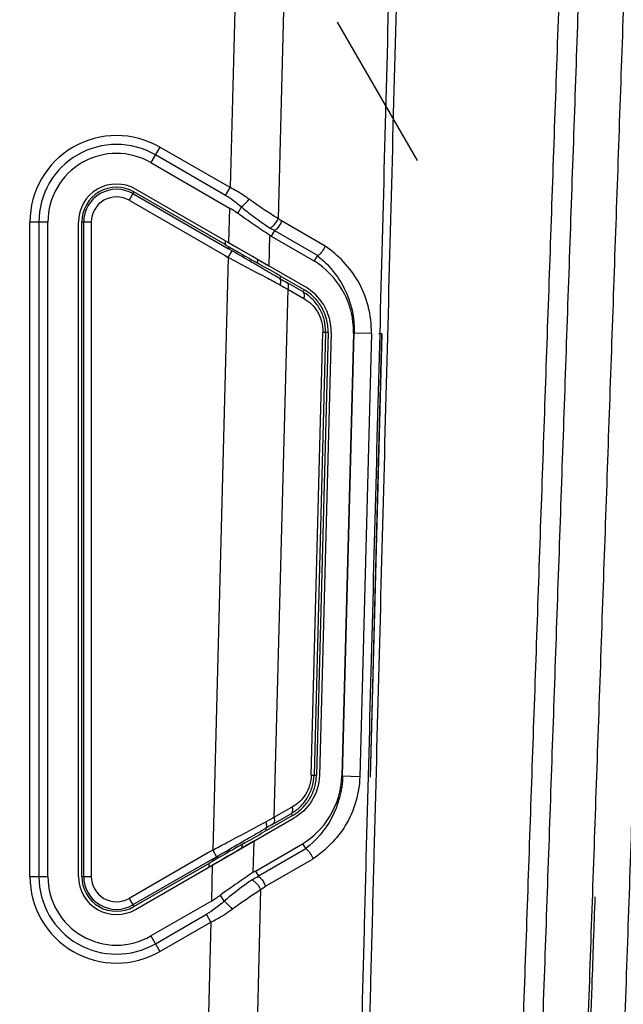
# Model space of a CAD drawing. Header units: millimetres. Extents: x 38 to 565, y 70 to 434.
# Tile 8 of 23: x 146 to 170, y 222 to 260. Entities that reach past the tile are written whole.
import ezdxf

# ---------------------------------------------------------------- set-up
doc = ezdxf.new("R2010")
doc.units = ezdxf.units.MM
doc.header["$LTSCALE"] = 32.67
doc.header["$PDMODE"] = 3
doc.header["$PDSIZE"] = 8
doc.layers.get('0').update_dxf_attribs({"linetype": 'CONTINUOUS'})
doc.layers.get('Defpoints').update_dxf_attribs({"linetype": 'CONTINUOUS'})
for name, color, linetype in [('03_ALL_AXES', 7, 'CONTINUOUS'), ('20_ALL_FEATURES', 7, 'CONTINUOUS'), ('51__DRAFT_DIMS', 7, 'CONTINUOUS')]:
    doc.layers.add(name, color=color, linetype=linetype)
doc.styles.get("Standard").update_dxf_attribs({"font": 'simfang.ttf'})
doc.dimstyles.new('DIMSTYLE_1', dxfattribs={"dimtxt": 3, "dimasz": 3, "dimexe": 2.5, "dimexo": 0.5, "dimgap": 0.75, "dimtad": 1, "dimdec": 1, "dimdsep": 46, "dimtxsty": 'STANDARD', "dimblk": '_FILLED', "dimblk1": '_FILLED', "dimblk2": '_FILLED', "dimcen": 0.09, "dimclrt": 256, "dimadec": 1, "dimazin": 2, "dimtp": 0.5, "dimtm": 0.5, "dimtfac": 1, "dimtdec": 1, "dimtofl": 0, "dimtmove": 0, "dimatfit": 3, "dimldrblk": '_FILLED', "dimfxl": 1, "dimtolj": 1, "dimarcsym": 0})

# ---------------------------------------------------------------- blocks, each defined once
blk = doc.blocks.new('_FILLED')
at = {"color": 0, "linetype": 'ByBlock'}
blk.add_solid([(0, 0), (-1, 0.167), (-1, -0.167)], dxfattribs=at)
blk = doc.blocks.new('*D1')
at = {"layer": '51__DRAFT_DIMS', "color": 0, "lineweight": -2}
for p, q in [((131.254, 370.726), (208.653, 370.726)), ((206.153, 367.726), (206.153, 125.286)), ((131.254, 122.286), (208.653, 122.286))]:
    blk.add_line(p, q, dxfattribs=at)
at = {"layer": 'Defpoints', "color": 0}
for p in [(130.754, 370.726), (130.754, 122.286), (206.153, 122.286)]:
    blk.add_point(p, dxfattribs=at)
at = {"layer": '51__DRAFT_DIMS', "color": 0, "linetype": 'ByBlock', "lineweight": -2, "xscale": 3, "yscale": 3, "zscale": 3}
for p, rotation in [((206.153, 370.726), 89.99999999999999), ((206.153, 122.286), 270)]:
    blk.add_blockref('_FILLED', p, dxfattribs=dict(at, rotation=rotation))
at = {"layer": '51__DRAFT_DIMS', "insert": (202.352, 246.5), "char_height": 3, "attachment_point": 2, "rotation": 90}
blk.add_mtext('\\A1;248.4', dxfattribs=at)

msp = doc.modelspace()

# ---------------------------------------------------------------- linework, layer by layer
at = {"layer": '03_ALL_AXES'}
msp.add_line((158.95, 260.281), (162.1, 254.823), dxfattribs=at)
at = {"layer": '20_ALL_FEATURES'}
for p, q in [((157.842, 298.998), (156.625, 252.529)), ((155.897, 298.395), (154.728, 253.754)), ((151.961, 255.351), (151.607, 254.739)), ((154.728, 253.754), (151.961, 255.351)), ((151.607, 254.739), (154.707, 252.949)), ((154.551, 253.448), (151.784, 255.045)), ((150.939, 253.582), (150.751, 253.256)), ((150.901, 253.516), (154.662, 251.344)), ((154.533, 251.507), (150.939, 253.582)), ((157.709, 249.823), (151.004, 253.694)), ((154.551, 253.448), (154.728, 253.754)), ((150.751, 253.256), (154.512, 251.084)), ((154.707, 252.949), (154.671, 251.576)), ((155.028, 252.739), (155.175, 252.993)), ((146.839, 226.591), (146.839, 252.395)), ((147.546, 252.395), (146.839, 252.395)), ((147.193, 252.395), (147.193, 226.591)), ((147.546, 226.591), (147.546, 252.395)), ((148.754, 226.591), (148.754, 252.395)), ((148.883, 226.591), (148.883, 252.395)), ((149.259, 252.395), (148.883, 252.395)), ((148.959, 226.591), (148.959, 252.395)), ((149.259, 252.395), (149.259, 226.591)), ((158.474, 251.45), (156.76, 252.44)), ((156.482, 252.061), (156.354, 251.84)), ((156.482, 252.061), (158.184, 251.078)), ((154.537, 251.654), (154.533, 251.507)), ((156.286, 251.881), (156.254, 250.662)), ((156.354, 251.84), (158.05, 250.86)), ((154.656, 251.001), (154.806, 251.261)), ((154.662, 251.344), (154.7, 251.41)), ((154.806, 251.261), (154.662, 251.344)), ((154.656, 251.001), (154.044, 227.631)), ((154.512, 251.084), (154.656, 251.001)), ((155.804, 250.922), (155.8, 250.783)), ((155.904, 250.725), (155.8, 250.783)), ((156.734, 250.252), (156.63, 250.311)), ((156.734, 250.252), (156.687, 250.17)), ((157.652, 249.721), (156.734, 250.252)), ((157.002, 249.748), (156.456, 228.913)), ((157.603, 249.64), (156.964, 250.009)), ((157.002, 249.748), (157.641, 249.379)), ((157.652, 249.721), (157.603, 249.64)), ((157.93, 230.587), (158.387, 248.047)), ((158.494, 248.044), (158.037, 230.584)), ((158.593, 248.041), (158.136, 230.582)), ((158.708, 248.038), (158.251, 230.579)), ((158.593, 248.041), (158.387, 248.047)), ((159.592, 248.015), (159.135, 230.556)), ((159.166, 230.555), (159.623, 248.014)), ((160.298, 247.996), (159.592, 248.015)), ((160.298, 247.996), (159.841, 230.537)), ((160.705, 247.986), (160.247, 230.526)), ((160.258, 230.526), (160.715, 247.986)), ((160.715, 247.986), (160.598, 247.989)), ((157.93, 230.587), (158.136, 230.582)), ((159.135, 230.556), (159.841, 230.537)), ((160.247, 230.526), (160.258, 230.526)), ((156.418, 228.661), (157.146, 229.081)), ((157.184, 229.333), (156.456, 228.913)), ((157.195, 229), (157.146, 229.081)), ((151.004, 225.292), (157.251, 228.899)), ((157.195, 229), (156.166, 228.406)), ((156.166, 228.406), (156.065, 228.348)), ((156.166, 228.406), (156.065, 228.348)), ((156.119, 228.487), (156.166, 228.406)), ((155.313, 227.92), (155.2, 227.856)), ((155.313, 227.92), (155.2, 227.856)), ((155.66, 227.98), (155.628, 226.744)), ((153.882, 227.537), (150.751, 225.729)), ((154.044, 227.631), (153.882, 227.537)), ((154.044, 227.631), (154.194, 227.371)), ((155.2, 227.856), (155.196, 227.712)), ((155.725, 226.804), (157.588, 227.88)), ((157.711, 227.679), (155.843, 226.6)), ((157.588, 227.88), (157.711, 227.679)), ((154.032, 227.277), (150.901, 225.47)), ((154.032, 227.277), (154.194, 227.371)), ((154.07, 227.211), (154.032, 227.277)), ((156.126, 226.206), (158.006, 227.291)), ((150.939, 225.404), (153.894, 227.11)), ((153.894, 227.11), (153.89, 226.958)), ((154.028, 227.038), (153.991, 225.623)), ((155.725, 226.804), (155.843, 226.6)), ((146.839, 226.591), (147.546, 226.591)), ((148.883, 226.591), (149.259, 226.591)), ((155.932, 226.074), (154.889, 186.241)), ((150.751, 225.729), (150.939, 225.404)), ((153.991, 225.623), (151.607, 224.246)), ((154.495, 225.617), (154.354, 225.862)), ((151.784, 223.94), (153.793, 225.1)), ((151.961, 223.634), (153.969, 224.794)), ((153.969, 224.794), (152.938, 185.413)), ((153.969, 224.794), (153.793, 225.1)), ((151.607, 224.246), (151.961, 223.634))]:
    msp.add_line(p, q, dxfattribs=at)
for points in [[(156.254, 250.662), (156.105, 250.749), (155.947, 250.84), (155.782, 250.935), (155.609, 251.035), (155.43, 251.138), (155.246, 251.244), (155.057, 251.352), (154.865, 251.463), (154.671, 251.576)], [(155.66, 227.98), (155.512, 227.894), (155.353, 227.802), (155.185, 227.706), (155.009, 227.605), (154.825, 227.498), (154.634, 227.388), (154.437, 227.275), (154.235, 227.158), (154.028, 227.038)]]:
    msp.add_lwpolyline(points, dxfattribs=at)
for centre, radius, start, end in [((150.254, 252.395), 3.414, 60, 180), ((150.254, 252.395), 3.061, 60, 180), ((150.254, 252.395), 2.707, 60, 180), ((150.254, 252.395), 1.5, 60, 180), ((150.254, 252.395), 1.371, 60, 180), ((150.254, 252.395), 1.295, 60, 180), ((150.254, 252.395), 0.995, 60, 180), ((157.182, 253.272), 1.655, 237.2228, 239.9617), ((84.833, 296.062), 86.047, 328.31007, 328.48057), ((108.053, 165.808), 97.471, 60.10753, 60.59887), ((198.58, 322.083), 83.226, 239.77682, 239.99748), ((201.381, 333.143), 94.468, 241.77248, 241.98022), ((204.232, 138.647), 102.129, 117.89129, 118.09837), ((103.932, 319.027), 104.597, 299.4214, 299.89508), ((202.597, 148.7), 92.337, 120.00697, 120.2221), ((156.665, 225.18), 1.876, 120.0657, 123.5519), ((150.254, 226.591), 3.414, 180, 300), ((150.254, 226.591), 3.061, 180, 300), ((150.254, 226.591), 2.707, 180, 300), ((150.254, 226.591), 1.5, 180, 300), ((150.254, 226.591), 1.371, 180, 300), ((150.254, 226.591), 1.295, 180, 300), ((150.254, 226.591), 0.995, 180, 300)]:
    msp.add_arc(centre, radius, start, end, dxfattribs=at)
for centre, major_axis, ratio, start_param, end_param in [((154.632, 250.106), (-1.689, 3.017), 0.594937, -0.916632, -0.785398), ((154.534, 251.566), (1.971, -1.139), 0.023009, -1.558296, -1.473265), ((153.892, 227.048), (2.031, 1.174), 0.022323, 1.470463, 1.557108), ((154.068, 228.554), (1.85, 3.109), 0.560027, -2.356194, -2.213252)]:
    msp.add_ellipse(centre, major_axis=major_axis, ratio=ratio, start_param=start_param, end_param=end_param, dxfattribs=at)
for points, knots in [([(130.754, 369.097), (134.116, 369.097), (139.163, 368.917), (145.855, 368.238), (150.843, 367.484), (154.959, 366.631), (158.217, 365.804), (160.637, 365.106), (163.035, 364.341), (165.353, 363.364), (167.574, 362.187), (170.386, 360.367), (173.584, 357.638), (176.788, 353.745), (178.851, 350.082), (180.097, 346.973), (180.825, 344.565), (181.337, 342.094), (181.635, 339.59), (181.728, 337.076), (181.838, 334.576), (181.935, 332.077), (182.027, 329.578), (182.113, 327.078), (182.193, 324.578), (182.266, 322.079), (182.333, 319.578), (182.385, 317.495), (182.42, 315.828), (182.452, 314.581), (182.459, 313.335), (182.39, 312.094), (182.259, 310.858), (182, 309.221), (181.514, 307.204), (180.682, 304.857), (179.788, 302.982), (178.957, 301.545), (178.392, 300.674), (177.913, 299.995), (177.536, 299.496), (177.153, 298.998), (176.662, 298.314), (176.081, 297.436), (175.23, 295.984), (174.315, 294.087), (173.467, 291.708), (172.88, 289.255), (172.561, 286.763), (172.498, 284.254), (172.403, 281.742), (172.317, 279.218), (172.228, 276.694), (172.14, 274.17), (172.023, 270.804), (171.876, 266.597), (171.7, 261.549), (171.523, 256.501), (171.347, 251.453), (171.112, 244.722), (170.818, 236.308), (170.466, 226.211), (170.113, 216.115), (169.819, 207.701), (169.584, 200.97), (169.438, 196.763), (169.319, 193.397), (169.237, 190.935), (169.158, 188.979), (169.054, 187.57), (168.941, 186.347), (168.815, 184.864), (168.606, 182.487), (168.347, 179.516), (168.035, 175.951), (167.724, 172.386), (167.464, 169.416), (167.257, 167.039), (167.1, 165.256), (166.947, 163.47), (166.769, 161.546), (166.634, 159.359), (166.533, 156.924), (166.449, 154.382), (166.36, 151.853), (166.272, 149.329), (166.184, 146.805), (166.095, 144.281), (166.024, 142.177), (165.961, 140.494), (165.918, 139.234), (165.887, 137.98), (165.735, 136.737), (165.459, 135.521), (164.933, 133.944), (163.984, 132.083), (162.425, 130.123), (160.509, 128.51), (158.674, 127.509), (157.113, 126.939), (156.106, 126.682), (155.286, 126.539), (154.456, 126.432), (153.414, 126.292), (152.162, 126.142), (150.49, 125.955), (148.398, 125.75), (145.883, 125.543), (143.365, 125.375), (140.005, 125.198), (135.801, 125.059), (132.436, 125.025), (130.754, 125.025)], [0, 0, 0, 0, 0.032453, 0.048678, 0.0649, 0.081119, 0.089229, 0.097337, 0.10543, 0.113506, 0.121582, 0.129659, 0.145798, 0.161937, 0.178075, 0.186151, 0.194228, 0.202321, 0.210477, 0.218541, 0.226587, 0.234633, 0.242679, 0.250726, 0.258772, 0.266819, 0.274865, 0.282912, 0.286935, 0.290957, 0.294956, 0.298952, 0.302949, 0.306946, 0.314939, 0.322937, 0.33094, 0.334945, 0.338953, 0.340957, 0.342963, 0.344989, 0.347022, 0.351086, 0.355147, 0.363261, 0.37137, 0.379474, 0.387559, 0.395567, 0.403692, 0.411818, 0.419944, 0.428069, 0.436195, 0.452447, 0.468698, 0.48495, 0.501201, 0.517453, 0.549956, 0.582459, 0.614962, 0.647465, 0.663717, 0.679968, 0.688094, 0.69622, 0.703747, 0.70699, 0.709848, 0.715603, 0.72136, 0.732873, 0.744387, 0.7559, 0.767413, 0.77317, 0.778927, 0.784683, 0.790475, 0.797577, 0.805827, 0.813998, 0.822124, 0.83025, 0.838375, 0.846501, 0.854627, 0.858693, 0.862754, 0.866795, 0.870802, 0.874809, 0.878816, 0.886822, 0.894827, 0.902833, 0.910837, 0.914852, 0.918852, 0.92085, 0.922879, 0.926936, 0.930994, 0.935052, 0.943169, 0.951286, 0.959404, 0.967522, 0.98376, 1, 1, 1, 1]), ([(130.754, 367.651), (132.411, 367.651), (135.725, 367.591), (140.69, 367.307), (145.638, 366.806), (150.556, 366.065), (154.615, 365.225), (157.828, 364.411), (160.217, 363.722), (162.586, 362.966), (164.876, 361.99), (167.066, 360.808), (169.829, 358.975), (172.95, 356.217), (176.027, 352.285), (177.955, 348.593), (179.068, 345.47), (179.694, 343.06), (180.071, 340.606), (180.25, 338.139), (180.334, 335.676), (180.439, 333.216), (180.534, 330.756), (180.62, 328.296), (180.703, 325.835), (180.778, 323.374), (180.847, 320.913), (180.914, 318.452), (180.962, 315.991), (181.044, 313.53), (180.885, 311.067), (180.439, 308.64), (179.733, 306.276), (178.93, 304.38), (178.163, 302.925), (177.534, 301.863), (176.833, 300.845), (176.083, 299.863), (175.361, 298.861), (174.695, 297.821), (174.083, 296.749), (173.337, 295.284), (172.543, 293.386), (171.819, 291.027), (171.411, 289.012), (171.21, 287.381), (171.107, 286.149), (171.068, 284.909), (171.025, 283.667), (170.981, 282.425), (170.924, 280.769), (170.851, 278.699), (170.764, 276.214), (170.678, 273.73), (170.562, 270.417), (170.417, 266.277), (170.244, 261.308), (170.07, 256.34), (169.897, 251.371), (169.665, 244.746), (169.376, 236.465), (169.029, 226.527), (168.682, 216.59), (168.393, 208.309), (168.162, 201.684), (168.017, 197.544), (167.902, 194.231), (167.826, 192.161), (167.776, 190.507), (167.714, 189.298), (167.643, 188.33), (167.578, 187.617), (167.507, 186.997), (167.447, 186.255), (167.343, 185.086), (167.165, 183.039), (166.909, 180.115), (166.603, 176.606), (166.296, 173.097), (165.99, 169.588), (165.735, 166.664), (165.53, 164.325), (165.404, 162.861), (165.295, 161.66), (165.22, 160.289), (165.129, 158.392), (165.061, 155.989), (164.97, 153.511), (164.884, 151.027), (164.797, 148.542), (164.71, 146.058), (164.638, 143.988), (164.58, 142.332), (164.537, 141.089), (164.491, 139.847), (164.463, 138.812), (164.421, 137.984), (164.333, 137.16), (164.131, 136.142), (163.755, 134.954), (163.079, 133.44), (161.92, 131.703), (160.101, 129.985), (158.301, 128.927), (156.751, 128.34), (155.544, 128.029), (154.31, 127.871), (153.078, 127.708), (151.844, 127.561), (150.197, 127.379), (148.135, 127.179), (145.657, 126.977), (143.177, 126.813), (139.867, 126.64), (135.725, 126.505), (132.411, 126.471), (130.754, 126.471)], [0, 0, 0, 0, 0.016232, 0.032464, 0.048695, 0.064926, 0.081157, 0.089273, 0.097389, 0.105504, 0.113618, 0.121733, 0.129847, 0.146061, 0.162275, 0.17849, 0.186605, 0.194721, 0.202831, 0.210894, 0.218931, 0.22697, 0.235008, 0.243046, 0.251085, 0.259123, 0.267161, 0.2752, 0.283238, 0.291276, 0.299313, 0.307351, 0.315393, 0.32344, 0.327468, 0.331498, 0.335528, 0.339562, 0.343594, 0.347624, 0.351654, 0.355681, 0.363728, 0.371771, 0.37981, 0.383828, 0.387859, 0.391917, 0.395975, 0.400033, 0.404091, 0.412207, 0.420323, 0.42844, 0.436556, 0.452789, 0.469021, 0.485254, 0.501486, 0.517719, 0.550184, 0.582649, 0.615114, 0.647579, 0.663811, 0.680044, 0.68816, 0.696276, 0.700335, 0.704364, 0.708139, 0.709842, 0.711377, 0.714252, 0.717126, 0.722876, 0.734376, 0.745876, 0.757376, 0.768876, 0.780376, 0.786126, 0.791878, 0.794764, 0.797941, 0.805321, 0.813372, 0.821489, 0.829605, 0.837721, 0.845837, 0.853954, 0.858012, 0.86207, 0.866128, 0.870186, 0.872216, 0.874245, 0.878302, 0.882359, 0.886416, 0.89452, 0.902623, 0.910725, 0.914782, 0.918839, 0.922896, 0.926954, 0.931012, 0.935071, 0.943187, 0.951303, 0.959419, 0.967535, 0.983768, 1, 1, 1, 1]), ([(130.754, 365.866), (132.382, 365.866), (135.638, 365.808), (140.515, 365.53), (145.377, 365.04), (150.208, 364.313), (154.196, 363.49), (157.353, 362.69), (159.7, 362.014), (162.028, 361.271), (164.273, 360.301), (166.413, 359.118), (169.1, 357.278), (172.109, 354.503), (175.01, 350.547), (176.582, 347.215), (177.347, 344.898), (177.678, 343.723), (177.946, 342.531), (178.15, 341.327), (178.297, 340.118), (178.439, 338.507), (178.512, 336.49), (178.615, 334.073), (178.742, 330.851), (178.856, 327.628), (178.959, 324.404), (179.03, 321.987), (179.095, 319.569), (179.147, 317.554), (179.18, 315.942), (179.213, 314.733), (179.231, 313.523), (179.168, 311.911), (178.903, 309.907), (178.308, 307.557), (177.584, 305.668), (176.875, 304.216), (175.69, 302.097), (174.114, 300.231), (172.866, 298.15), (172.089, 296.733), (171.245, 294.897), (170.434, 292.614), (169.833, 290.267), (169.446, 287.874), (169.307, 285.855), (169.261, 284.233), (169.2, 282.606), (169.131, 280.572), (169.045, 278.131), (168.932, 274.877), (168.79, 270.809), (168.619, 265.928), (168.449, 261.047), (168.222, 254.538), (167.938, 246.402), (167.597, 236.64), (167.256, 226.877), (166.915, 217.114), (166.631, 208.978), (166.432, 203.283), (166.318, 200.029), (166.233, 197.588), (166.162, 195.554), (166.105, 193.927), (166.062, 192.707), (166.028, 191.69), (165.997, 190.877), (165.982, 190.268), (165.931, 189.678), (165.882, 189.207), (165.836, 188.861), (165.788, 188.559), (165.763, 188.194), (165.723, 187.763), (165.673, 187.188), (165.585, 186.183), (165.41, 184.172), (165.159, 181.3), (164.858, 177.852), (164.556, 174.405), (164.255, 170.958), (164.004, 168.085), (163.803, 165.787), (163.679, 164.35), (163.574, 163.177), (163.5, 161.869), (163.366, 159.253), (163.279, 156.132), (163.163, 152.908), (163.05, 149.653), (162.936, 146.399), (162.837, 143.552), (162.781, 141.924), (162.737, 140.704), (162.702, 139.687), (162.674, 138.873), (162.648, 138.06), (162.512, 137.049), (162.191, 135.868), (161.718, 134.739), (160.896, 133.332), (159.53, 131.796), (157.81, 130.671), (156.487, 130.14), (155.704, 129.914), (155.108, 129.779), (154.503, 129.698), (153.696, 129.587), (152.687, 129.459), (151.474, 129.315), (149.856, 129.138), (147.83, 128.943), (145.395, 128.748), (142.958, 128.588), (139.706, 128.42), (135.638, 128.288), (132.382, 128.256), (130.754, 128.256)], [0, 0, 0, 0, 0.016244, 0.032488, 0.048731, 0.064974, 0.081217, 0.089339, 0.097461, 0.105582, 0.113701, 0.121821, 0.12994, 0.14616, 0.16238, 0.178601, 0.182661, 0.186722, 0.190783, 0.194843, 0.198895, 0.202934, 0.210981, 0.219025, 0.22707, 0.243158, 0.251203, 0.259247, 0.267292, 0.275336, 0.279358, 0.28338, 0.287403, 0.291426, 0.29947, 0.307517, 0.315569, 0.319599, 0.323631, 0.339763, 0.343794, 0.347825, 0.355879, 0.363928, 0.371973, 0.380015, 0.388081, 0.392143, 0.396204, 0.404326, 0.412449, 0.420571, 0.436816, 0.453061, 0.469305, 0.48555, 0.51804, 0.55053, 0.583019, 0.615509, 0.647998, 0.664243, 0.672366, 0.680488, 0.68861, 0.692672, 0.696733, 0.700794, 0.702825, 0.704855, 0.706862, 0.708733, 0.709578, 0.710347, 0.711786, 0.713225, 0.714663, 0.717541, 0.723295, 0.734804, 0.746312, 0.757821, 0.769329, 0.780838, 0.786592, 0.792347, 0.795231, 0.798339, 0.805417, 0.821367, 0.82949, 0.837612, 0.853857, 0.861979, 0.86604, 0.870102, 0.874163, 0.876193, 0.878224, 0.882282, 0.886341, 0.890399, 0.894458, 0.902557, 0.910657, 0.914716, 0.916747, 0.918777, 0.920808, 0.922838, 0.926899, 0.930961, 0.935022, 0.943144, 0.951266, 0.959389, 0.967511, 0.983755, 1, 1, 1, 1]), ([(130.754, 365.098), (132.37, 365.098), (135.604, 365.041), (140.446, 364.764), (145.272, 364.279), (150.066, 363.558), (154.023, 362.741), (157.154, 361.948), (159.478, 361.278), (161.779, 360.545), (163.99, 359.583), (166.094, 358.412), (168.732, 356.587), (171.676, 353.835), (174.024, 350.56), (175.498, 347.711), (176.238, 345.845), (176.719, 344.316), (177.135, 342.759), (177.406, 341.161), (177.571, 339.549), (177.697, 337.942), (177.758, 335.935), (177.867, 333.532), (177.988, 330.326), (178.13, 326.319), (178.252, 322.31), (178.327, 319.504), (178.367, 317.901), (178.395, 316.698), (178.42, 315.495), (178.454, 314.297), (178.458, 313.103), (178.364, 311.52), (178.066, 309.557), (177.43, 307.261), (176.673, 305.423), (175.939, 304.016), (175.325, 302.994), (174.65, 302.006), (173.903, 301.059), (173.207, 300.064), (172.33, 298.698), (171.352, 296.919), (170.045, 293.951), (169.138, 290.821), (168.717, 288.021), (168.601, 286.623), (168.547, 285.835), (168.517, 285.041), (168.484, 284.035), (168.426, 282.416), (168.356, 280.393), (168.271, 277.964), (168.158, 274.726), (168.017, 270.678), (167.847, 265.821), (167.678, 260.964), (167.451, 254.488), (167.169, 246.392), (166.829, 236.678), (166.49, 226.964), (166.151, 217.25), (165.868, 209.154), (165.67, 203.488), (165.557, 200.25), (165.473, 197.821), (165.402, 195.797), (165.345, 194.178), (165.303, 192.964), (165.268, 191.952), (165.239, 191.142), (165.222, 190.643), (165.208, 190.265), (165.174, 189.936), (165.13, 189.561), (165.078, 189.203), (165.024, 188.933), (165.004, 188.728), (164.988, 188.516), (164.961, 188.23), (164.919, 187.73), (164.855, 187.015), (164.781, 186.158), (164.681, 185.014), (164.556, 183.585), (164.356, 181.298), (164.106, 178.44), (163.807, 175.01), (163.507, 171.58), (163.258, 168.721), (163.057, 166.435), (162.936, 165.005), (162.826, 163.842), (162.768, 162.906), (162.715, 161.885), (162.645, 160.366), (162.57, 158.355), (162.504, 155.906), (162.413, 153.454), (162.33, 151.026), (162.245, 148.597), (162.16, 146.168), (162.089, 144.145), (162.033, 142.526), (161.991, 141.311), (161.947, 140.097), (161.913, 139.089), (161.887, 138.288), (161.803, 137.503), (161.599, 136.54), (161.195, 135.43), (160.459, 134.041), (159.439, 132.818), (158.203, 131.847), (157.182, 131.251), (156.089, 130.805), (155.133, 130.555), (154.346, 130.452), (153.75, 130.369), (153.149, 130.291), (152.346, 130.192), (151.343, 130.073), (149.735, 129.898), (147.723, 129.705), (145.304, 129.511), (142.883, 129.353), (139.651, 129.186), (135.608, 129.056), (132.372, 129.024), (130.754, 129.024)], [0, 0, 0, 0, 0.016262, 0.032519, 0.048773, 0.065021, 0.081264, 0.089385, 0.097504, 0.105594, 0.113652, 0.121712, 0.129772, 0.145872, 0.161971, 0.170033, 0.178092, 0.182123, 0.186152, 0.194295, 0.198382, 0.202453, 0.210504, 0.218576, 0.226641, 0.242776, 0.258909, 0.266977, 0.271009, 0.275042, 0.279079, 0.283106, 0.287103, 0.291084, 0.299048, 0.307017, 0.314992, 0.318983, 0.322977, 0.326972, 0.331016, 0.3351, 0.339182, 0.347339, 0.355491, 0.371767, 0.37991, 0.383942, 0.385877, 0.387855, 0.391928, 0.396, 0.404148, 0.412295, 0.420442, 0.436737, 0.453031, 0.469326, 0.48562, 0.518209, 0.550798, 0.583387, 0.615976, 0.648565, 0.664859, 0.673006, 0.681153, 0.689301, 0.693374, 0.697448, 0.701521, 0.703559, 0.705601, 0.706546, 0.707356, 0.708925, 0.71035, 0.710993, 0.71169, 0.712416, 0.713136, 0.714579, 0.717465, 0.720351, 0.723237, 0.729009, 0.734781, 0.746325, 0.757869, 0.769412, 0.780956, 0.786728, 0.7925, 0.795384, 0.79848, 0.80193, 0.805671, 0.813777, 0.822167, 0.830311, 0.838458, 0.846605, 0.854752, 0.862899, 0.866974, 0.871046, 0.875121, 0.879193, 0.881198, 0.883174, 0.887122, 0.89107, 0.895018, 0.902894, 0.906841, 0.91079, 0.914738, 0.918689, 0.920683, 0.922715, 0.924746, 0.926781, 0.930846, 0.934913, 0.943046, 0.95118, 0.959315, 0.96745, 0.983724, 1, 1, 1, 1]), ([(155.21, 185.879), (155.412, 186.044), (155.815, 186.375), (156.42, 186.871), (157.025, 187.368), (157.529, 187.782), (157.933, 188.113), (158.234, 188.363), (158.539, 188.607), (158.842, 188.852), (159.106, 189.153), (159.296, 189.527), (159.415, 189.954), (159.447, 190.411), (159.45, 190.873), (159.469, 191.491), (159.488, 192.263), (159.513, 193.19), (159.537, 194.116), (159.561, 195.043), (159.593, 196.278), (159.634, 197.822), (159.682, 199.675), (159.731, 201.528), (159.779, 203.382), (159.844, 205.852), (159.925, 208.941), (160.022, 212.647), (160.119, 216.353), (160.216, 220.059), (160.313, 223.765), (160.442, 228.706), (160.604, 234.883), (160.798, 242.295), (160.992, 249.707), (161.186, 257.12), (161.348, 263.296), (161.478, 268.238), (161.574, 271.944), (161.673, 275.65), (161.753, 278.738), (161.815, 281.209), (161.855, 282.753), (161.895, 283.989), (161.93, 284.915), (161.922, 285.841), (161.837, 287.067), (161.61, 288.584), (161.33, 290.398), (161.077, 292.217), (160.828, 294.036), (160.571, 295.854), (160.225, 298.278), (159.971, 300.097), (159.804, 301.309)], [0, 0, 0, 0, 0.006661, 0.013324, 0.019985, 0.026648, 0.029978, 0.033306, 0.036649, 0.039948, 0.043254, 0.046783, 0.050566, 0.054495, 0.05844, 0.062385, 0.070274, 0.078164, 0.086053, 0.093942, 0.101832, 0.11761, 0.133389, 0.149168, 0.164946, 0.180725, 0.212283, 0.24384, 0.275397, 0.306955, 0.338512, 0.37007, 0.433184, 0.496299, 0.559414, 0.622529, 0.685644, 0.717201, 0.748758, 0.780316, 0.811873, 0.827652, 0.843429, 0.851321, 0.859213, 0.867094, 0.874957, 0.89059, 0.906221, 0.921851, 0.93748, 0.95311, 0.96874, 1, 1, 1, 1]), ([(159.582, 300.538), (159.751, 299.336), (160.004, 297.533), (160.342, 295.129), (160.595, 293.326), (160.848, 291.522), (161.058, 290.02), (161.228, 288.818), (161.353, 287.916), (161.46, 287.165), (161.545, 286.567), (161.599, 286.12), (161.614, 285.669), (161.598, 285.061), (161.576, 284.297), (161.553, 283.378), (161.52, 282.153), (161.481, 280.622), (161.432, 278.784), (161.384, 276.947), (161.32, 274.497), (161.24, 271.434), (161.144, 267.759), (161.015, 262.859), (160.855, 256.734), (160.662, 249.384), (160.47, 242.034), (160.278, 234.684), (160.117, 228.559), (159.989, 223.659), (159.893, 219.984), (159.796, 216.308), (159.7, 212.633), (159.604, 208.958), (159.524, 205.896), (159.46, 203.446), (159.411, 201.608), (159.363, 199.771), (159.315, 197.933), (159.275, 196.402), (159.243, 195.177), (159.219, 194.258), (159.195, 193.339), (159.171, 192.421), (159.15, 191.655), (159.135, 191.043), (159.123, 190.66), (159.119, 190.361), (159.102, 190.081), (158.993, 189.762), (158.776, 189.439), (158.486, 189.189), (158.187, 188.949), (157.789, 188.62), (157.288, 188.21), (156.689, 187.718), (156.089, 187.225), (155.489, 186.733), (155.089, 186.405), (154.889, 186.241)], [0, 0, 0, 0, 0.031292, 0.046937, 0.062583, 0.078229, 0.093875, 0.101697, 0.109519, 0.117345, 0.121245, 0.125097, 0.128949, 0.132866, 0.140764, 0.14866, 0.156557, 0.172352, 0.188147, 0.203942, 0.219736, 0.251326, 0.282915, 0.314505, 0.377684, 0.440863, 0.504042, 0.567221, 0.6304, 0.661989, 0.693578, 0.725168, 0.756757, 0.788347, 0.819936, 0.835731, 0.851526, 0.867321, 0.883115, 0.89891, 0.906807, 0.914705, 0.922602, 0.9305, 0.938397, 0.942346, 0.946294, 0.948259, 0.950065, 0.953499, 0.956789, 0.959993, 0.963324, 0.966658, 0.973326, 0.979994, 0.986663, 0.993332, 1, 1, 1, 1]), ([(173.082, 286.503), (173.049, 285.977), (173.016, 284.925), (172.96, 283.346), (172.905, 281.767), (172.832, 279.661), (172.74, 277.029), (172.593, 272.818), (172.409, 267.554), (172.188, 261.237), (171.968, 254.92), (171.674, 246.498), (171.306, 235.97), (170.865, 223.336), (170.497, 212.808), (170.203, 204.385), (170.019, 199.121), (169.873, 194.91), (169.761, 191.761), (169.677, 189.203), (169.562, 187.318), (169.42, 185.733), (169.258, 183.865), (169.063, 181.635), (168.868, 179.404), (168.608, 176.43), (168.284, 172.713), (167.894, 168.252), (167.601, 164.906), (167.407, 162.676), (167.305, 161.526), (167.205, 160.276), (167.124, 158.886), (167.051, 157.377), (166.98, 155.286), (166.85, 151.602), (166.704, 147.391), (166.575, 143.706), (166.502, 141.6), (166.422, 139.497), (166.393, 137.38), (165.932, 135.318), (165.234, 133.329), (163.91, 131.024), (161.706, 128.726), (159.457, 127.309), (157.499, 126.526), (155.966, 126.123), (154.398, 125.917), (152.831, 125.716), (151.261, 125.537), (149.166, 125.32), (146.542, 125.089), (143.389, 124.873), (140.232, 124.712), (136.021, 124.565), (132.86, 124.525), (130.754, 124.525)], [0, 0, 0, 0, 0.00827, 0.016549, 0.024827, 0.033105, 0.049662, 0.066218, 0.099331, 0.132444, 0.165557, 0.19867, 0.264896, 0.331122, 0.397348, 0.430461, 0.463574, 0.480131, 0.496687, 0.513091, 0.520357, 0.526366, 0.538096, 0.549826, 0.561555, 0.573284, 0.596743, 0.620202, 0.643661, 0.649525, 0.655394, 0.661796, 0.669231, 0.677277, 0.685547, 0.702103, 0.735216, 0.751772, 0.760051, 0.768329, 0.784874, 0.793151, 0.801428, 0.817948, 0.834469, 0.850996, 0.859273, 0.86755, 0.875827, 0.884106, 0.892384, 0.900662, 0.917218, 0.933775, 0.950331, 0.966888, 1, 1, 1, 1]), ([(130.754, 122.286), (132.777, 122.286), (135.813, 122.323), (139.858, 122.456), (142.89, 122.602), (145.919, 122.797), (148.945, 123.048), (151.462, 123.301), (153.471, 123.542), (154.977, 123.729), (156.479, 123.952), (157.954, 124.326), (159.38, 124.854), (161.203, 125.735), (163.302, 127.176), (165.426, 129.367), (166.8, 131.51), (167.627, 133.358), (168.105, 134.802), (168.387, 136.037), (168.533, 137.039), (168.62, 138.048), (168.667, 139.312), (168.713, 140.829), (168.768, 142.346), (168.839, 144.369), (168.962, 147.908), (169.139, 152.964), (169.351, 159.031), (169.563, 165.098), (169.775, 171.166), (169.986, 177.233), (170.198, 183.3), (170.481, 191.39), (170.834, 201.502), (171.258, 213.636), (171.681, 225.771), (172.105, 237.905), (172.458, 248.017), (172.741, 256.107), (172.953, 262.174), (173.129, 267.23), (173.271, 271.275), (173.376, 274.309), (173.484, 277.342), (173.583, 280.376), (173.708, 283.409), (173.741, 285.434), (173.815, 286.443)], [0, 0, 0, 0, 0.031251, 0.046877, 0.062502, 0.078128, 0.093754, 0.109379, 0.117192, 0.125005, 0.132819, 0.14063, 0.148445, 0.156258, 0.171866, 0.187474, 0.203082, 0.210895, 0.218708, 0.226524, 0.230431, 0.234337, 0.242152, 0.249964, 0.257777, 0.26559, 0.281216, 0.312468, 0.343719, 0.374971, 0.406222, 0.437474, 0.468725, 0.499976, 0.562479, 0.624982, 0.687485, 0.749988, 0.812491, 0.843743, 0.874994, 0.906246, 0.921872, 0.937497, 0.953123, 0.968749, 0.984374, 1, 1, 1, 1]), ([(155.479, 253.295), (155.42, 253.339), (155.181, 253.509), (154.927, 253.658), (154.728, 253.754)], [0, 0, 0, 0, 0.247659, 1, 1, 1, 1]), ([(155.175, 252.993), (155.199, 253.011), (155.308, 253.105), (155.407, 253.209), (155.479, 253.295)], [0, 0, 0, 0, 0.213853, 1, 1, 1, 1]), ([(156.625, 252.529), (156.439, 252.645), (156.05, 252.891), (155.674, 253.155), (155.479, 253.295)], [0, 0, 0, 0, 0.477192, 1, 1, 1, 1]), ([(156.286, 251.881), (156.083, 252.012), (155.662, 252.296), (155.243, 252.582), (155.028, 252.739)], [0, 0, 0, 0, 0.476153, 1, 1, 1, 1]), ([(155.175, 252.993), (155.361, 252.836), (155.732, 252.551), (156.114, 252.279), (156.305, 252.159)], [0, 0, 0, 0, 0.517869, 1, 1, 1, 1]), ([(156.305, 252.159), (156.338, 252.178), (156.472, 252.275), (156.574, 252.413), (156.625, 252.529)], [0, 0, 0, 0, 0.233379, 1, 1, 1, 1]), ([(156.76, 252.44), (156.72, 252.326), (156.633, 252.185), (156.512, 252.082), (156.482, 252.061)], [0, 0, 0, 0, 0.766543, 1, 1, 1, 1]), ([(154.7, 251.41), (154.798, 251.354), (155.164, 251.144), (155.53, 250.935), (155.8, 250.783)], [0, 0, 0, 0, 0.266624, 1, 1, 1, 1]), ([(155.849, 250.657), (155.763, 250.707), (155.416, 250.908), (155.068, 251.109), (154.806, 251.261)], [0, 0, 0, 0, 0.245668, 1, 1, 1, 1]), ([(158.474, 251.45), (158.445, 251.374), (158.364, 251.237), (158.254, 251.115), (158.187, 251.077)], [0, 0, 0, 0, 0.512868, 1, 1, 1, 1]), ([(160.298, 247.996), (160.307, 248.363), (160.223, 249.086), (159.705, 250.346), (158.997, 251.091), (158.474, 251.45)], [0, 0, 0, 0, 0.271255, 0.530308, 1, 1, 1, 1]), ([(156.7, 249.909), (156.541, 249.994), (155.86, 250.359), (155.178, 250.723), (154.656, 251.001)], [0, 0, 0, 0, 0.233513, 1, 1, 1, 1]), ([(159.592, 248.015), (159.6, 248.32), (159.529, 248.922), (159.092, 249.966), (158.493, 250.577), (158.05, 250.86)], [0, 0, 0, 0, 0.272049, 0.531486, 1, 1, 1, 1]), ([(158.179, 251.069), (158.61, 250.721), (159.378, 249.802), (159.639, 248.617), (159.623, 248.014)], [0, 0, 0, 0, 0.479183, 1, 1, 1, 1]), ([(156.687, 250.17), (156.62, 250.209), (156.341, 250.372), (156.061, 250.534), (155.849, 250.657)], [0, 0, 0, 0, 0.239151, 1, 1, 1, 1]), ([(156.7, 249.909), (156.711, 249.936), (156.728, 249.991), (156.739, 250.081), (156.717, 250.15), (156.687, 250.17)], [0, 0, 0, 0, 0.32367, 0.611652, 1, 1, 1, 1]), ([(156.964, 250.009), (156.98, 249.999), (157.008, 249.967), (157.026, 249.903), (157.024, 249.827), (157.011, 249.774), (157.002, 249.748)], [0, 0, 0, 0, 0.198828, 0.427908, 0.696891, 1, 1, 1, 1]), ([(158.494, 248.044), (158.498, 248.213), (158.459, 248.55), (158.268, 249.007), (157.976, 249.379), (157.731, 249.566), (157.603, 249.64)], [0, 0, 0, 0, 0.265896, 0.522944, 0.767333, 1, 1, 1, 1]), ([(157.641, 249.379), (157.65, 249.405), (157.663, 249.458), (157.667, 249.55), (157.636, 249.619), (157.603, 249.64)], [0, 0, 0, 0, 0.299658, 0.577572, 1, 1, 1, 1]), ([(158.593, 248.041), (158.598, 248.224), (158.554, 248.584), (158.348, 249.067), (158.038, 249.453), (157.784, 249.645), (157.652, 249.721)], [0, 0, 0, 0, 0.27203, 0.531073, 0.772816, 1, 1, 1, 1]), ([(158.708, 248.038), (158.718, 248.413), (158.527, 249.141), (157.996, 249.657), (157.709, 249.823)], [0, 0, 0, 0, 0.530541, 1, 1, 1, 1]), ([(157.641, 249.379), (157.747, 249.318), (157.95, 249.164), (158.194, 248.856), (158.357, 248.474), (158.391, 248.19), (158.387, 248.047)], [0, 0, 0, 0, 0.229186, 0.47198, 0.730289, 1, 1, 1, 1]), ([(157.146, 229.081), (157.268, 229.153), (157.502, 229.329), (157.787, 229.679), (157.981, 230.107), (158.033, 230.424), (158.037, 230.584)], [0, 0, 0, 0, 0.233594, 0.478396, 0.735113, 1, 1, 1, 1]), ([(157.93, 230.587), (157.926, 230.451), (157.882, 230.184), (157.717, 229.826), (157.479, 229.536), (157.285, 229.391), (157.184, 229.333)], [0, 0, 0, 0, 0.268549, 0.526542, 0.769884, 1, 1, 1, 1]), ([(157.195, 229), (157.321, 229.073), (157.565, 229.255), (157.865, 229.617), (158.075, 230.07), (158.131, 230.409), (158.136, 230.582)], [0, 0, 0, 0, 0.228162, 0.470641, 0.729414, 1, 1, 1, 1]), ([(158.251, 230.579), (158.241, 230.223), (158.035, 229.541), (157.526, 229.058), (157.251, 228.899)], [0, 0, 0, 0, 0.528896, 1, 1, 1, 1]), ([(157.588, 227.88), (158.012, 228.148), (158.798, 228.921), (159.12, 229.995), (159.135, 230.556)], [0, 0, 0, 0, 0.472448, 1, 1, 1, 1]), ([(159.166, 230.555), (159.151, 229.983), (158.86, 228.874), (158.12, 228.015), (157.706, 227.687)], [0, 0, 0, 0, 0.519906, 1, 1, 1, 1]), ([(159.841, 230.537), (159.831, 230.19), (159.721, 229.51), (159.192, 228.327), (158.508, 227.629), (158.006, 227.291)], [0, 0, 0, 0, 0.269904, 0.52869, 1, 1, 1, 1]), ([(157.146, 229.081), (157.177, 229.102), (157.207, 229.168), (157.204, 229.256), (157.192, 229.308), (157.184, 229.333)], [0, 0, 0, 0, 0.420994, 0.698712, 1, 1, 1, 1]), ([(154.044, 227.631), (154.225, 227.727), (154.921, 228.096), (155.617, 228.466), (156.131, 228.74)], [0, 0, 0, 0, 0.260823, 1, 1, 1, 1]), ([(156.131, 228.74), (156.141, 228.713), (156.157, 228.66), (156.168, 228.574), (156.147, 228.506), (156.119, 228.487)], [0, 0, 0, 0, 0.327214, 0.615375, 1, 1, 1, 1]), ([(156.456, 228.913), (156.465, 228.887), (156.477, 228.836), (156.478, 228.763), (156.46, 228.702), (156.433, 228.671), (156.418, 228.661)], [0, 0, 0, 0, 0.304255, 0.573542, 0.802133, 1, 1, 1, 1]), ([(155.314, 228.02), (155.384, 228.06), (155.652, 228.216), (155.92, 228.372), (156.119, 228.487)], [0, 0, 0, 0, 0.258821, 1, 1, 1, 1]), ([(154.194, 227.371), (154.289, 227.426), (154.662, 227.642), (155.035, 227.858), (155.314, 228.02)], [0, 0, 0, 0, 0.253113, 1, 1, 1, 1]), ([(155.2, 227.856), (155.113, 227.807), (154.736, 227.593), (154.36, 227.378), (154.07, 227.211)], [0, 0, 0, 0, 0.228871, 1, 1, 1, 1]), ([(158.006, 227.291), (157.978, 227.37), (157.915, 227.482), (157.808, 227.607), (157.747, 227.661), (157.713, 227.68)], [0, 0, 0, 0, 0.51173, 0.764215, 1, 1, 1, 1]), ([(155.628, 226.744), (155.422, 226.608), (154.996, 226.316), (154.571, 226.022), (154.354, 225.862)], [0, 0, 0, 0, 0.477889, 1, 1, 1, 1]), ([(155.595, 226.456), (155.504, 226.395), (155.126, 226.131), (154.762, 225.846), (154.495, 225.617)], [0, 0, 0, 0, 0.237238, 1, 1, 1, 1]), ([(155.595, 226.456), (155.63, 226.437), (155.769, 226.337), (155.878, 226.194), (155.932, 226.074)], [0, 0, 0, 0, 0.232915, 1, 1, 1, 1]), ([(155.843, 226.6), (155.874, 226.579), (155.998, 226.471), (156.087, 226.325), (156.126, 226.206)], [0, 0, 0, 0, 0.233256, 1, 1, 1, 1]), ([(154.809, 225.307), (154.905, 225.379), (155.274, 225.643), (155.651, 225.894), (155.932, 226.074)], [0, 0, 0, 0, 0.26421, 1, 1, 1, 1]), ([(130.754, 124.848), (131.451, 124.848), (132.825, 124.854), (134.837, 124.88), (136.74, 124.921), (138.497, 124.974), (140.085, 125.035), (141.506, 125.101), (142.783, 125.169), (143.942, 125.238), (145.003, 125.308), (145.973, 125.378), (146.859, 125.447), (147.666, 125.514), (148.401, 125.579), (149.068, 125.641), (149.675, 125.699), (150.228, 125.755), (150.731, 125.807), (151.192, 125.856), (151.615, 125.903), (152.006, 125.947), (152.366, 125.989), (152.698, 126.029), (153.001, 126.065), (153.279, 126.1), (153.533, 126.132), (153.764, 126.161), (153.973, 126.188), (154.161, 126.212), (154.33, 126.235), (154.485, 126.255), (154.633, 126.275), (154.779, 126.295), (154.926, 126.316), (155.072, 126.336), (155.218, 126.355), (155.367, 126.376), (155.525, 126.401), (155.703, 126.432), (155.905, 126.471), (156.127, 126.518), (156.36, 126.571), (156.597, 126.63), (156.836, 126.694), (157.081, 126.766), (157.339, 126.846), (157.616, 126.94), (157.918, 127.05), (158.249, 127.181), (158.611, 127.337), (159.008, 127.523), (159.442, 127.746), (159.913, 128.014), (160.424, 128.334), (160.975, 128.72), (161.569, 129.188), (162.207, 129.759), (162.862, 130.436), (163.49, 131.195), (164.043, 131.983), (164.496, 132.74), (164.85, 133.433), (165.127, 134.059), (165.345, 134.631), (165.519, 135.156), (165.656, 135.637), (165.763, 136.074), (165.846, 136.469), (165.909, 136.822), (165.957, 137.139), (165.993, 137.429), (166.022, 137.705), (166.045, 137.978), (166.061, 138.253), (166.072, 138.527), (166.082, 138.8), (166.092, 139.078), (166.101, 139.366), (166.111, 139.675), (166.123, 140.015), (166.136, 140.392), (166.151, 140.813), (166.168, 141.283), (166.186, 141.806), (166.206, 142.387), (166.229, 143.032), (166.254, 143.747), (166.281, 144.538), (166.312, 145.412), (166.346, 146.377), (166.383, 147.442), (166.424, 148.621), (166.47, 149.938), (166.522, 151.431), (166.581, 153.131), (166.648, 155.034), (166.72, 157.099), (166.796, 159.269), (166.874, 161.509), (166.955, 163.827), (167.04, 166.275), (167.133, 168.933), (167.236, 171.871), (167.35, 175.139), (167.477, 178.771), (167.618, 182.806), (167.775, 187.306), (167.952, 192.379), (168.151, 198.078), (168.367, 204.259), (168.586, 210.546), (168.797, 216.568), (168.973, 221.605), (169.078, 224.624), (169.119, 225.793)], [0, 0, 0, 0, 0.016171, 0.031818, 0.046626, 0.06029, 0.072547, 0.083447, 0.093241, 0.10217, 0.110362, 0.117861, 0.124709, 0.13095, 0.136628, 0.141789, 0.146482, 0.150752, 0.154645, 0.158208, 0.161487, 0.164518, 0.167315, 0.169887, 0.172246, 0.174404, 0.176376, 0.178172, 0.179799, 0.181258, 0.18256, 0.18375, 0.184883, 0.186013, 0.18716, 0.18831, 0.189451, 0.190581, 0.191761, 0.193121, 0.194712, 0.196495, 0.198349, 0.200216, 0.202098, 0.204036, 0.206087, 0.208312, 0.210763, 0.213478, 0.216493, 0.219842, 0.223561, 0.227699, 0.232303, 0.23742, 0.243162, 0.249702, 0.257074, 0.264808, 0.272349, 0.279181, 0.285079, 0.29025, 0.29491, 0.299142, 0.302967, 0.306409, 0.309494, 0.312235, 0.314662, 0.316866, 0.318958, 0.32105, 0.323161, 0.325281, 0.327383, 0.329506, 0.331709, 0.334074, 0.336678, 0.339583, 0.342825, 0.346443, 0.350476, 0.354957, 0.359931, 0.365441, 0.371534, 0.378269, 0.385712, 0.393927, 0.402985, 0.413052, 0.424475, 0.437605, 0.452486, 0.468616, 0.485504, 0.502833, 0.520564, 0.539271, 0.559612, 0.582215, 0.607427, 0.635424, 0.666458, 0.701009, 0.7398, 0.784134, 0.833206, 0.883159, 0.929971, 0.972893, 1, 1, 1, 1]), ([(154.495, 225.617), (154.52, 225.598), (154.634, 225.504), (154.735, 225.396), (154.809, 225.307)], [0, 0, 0, 0, 0.214986, 1, 1, 1, 1]), ([(153.969, 224.794), (154.044, 224.83), (154.336, 224.98), (154.613, 225.16), (154.809, 225.307)], [0, 0, 0, 0, 0.252206, 1, 1, 1, 1])]:
    msp.add_open_spline(points, degree=3, knots=knots, dxfattribs=at)
for points in [[(154.551, 253.448), (154.774, 253.319), (154.982, 253.163), (155.175, 252.993)], [(156.76, 252.44), (156.713, 252.467), (156.668, 252.497), (156.625, 252.529)], [(156.482, 252.061), (156.421, 252.09), (156.362, 252.123), (156.305, 252.159)], [(155.595, 226.456), (155.674, 226.51), (155.757, 226.559), (155.843, 226.6)], [(155.932, 226.074), (155.994, 226.122), (156.059, 226.167), (156.126, 226.206)], [(154.495, 225.617), (154.279, 225.423), (154.044, 225.245), (153.793, 225.1)]]:
    msp.add_open_spline(points, degree=3, dxfattribs=at)

# ---------------------------------------------------------------- dimensions: what is measured, and where the dimension line sits
at = {"layer": '51__DRAFT_DIMS'}
dim = msp.add_linear_dim(base=(206.153, 122.286), p1=(130.754, 370.726), p2=(130.754, 122.286), angle=270, dimstyle='DIMSTYLE_1', dxfattribs=at)
dim.commit()
dim.dimension.update_dxf_attribs({"geometry": '*D1', "text_midpoint": (206.153, 246.5), "dimtype": 160})

doc.saveas('drawing.dxf')
